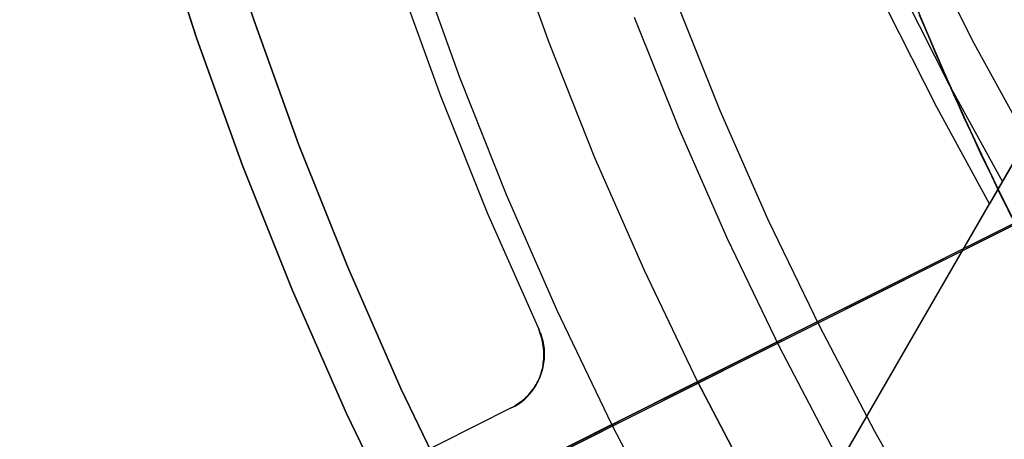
# Model space of a CAD drawing. Header units: millimetres. Extents: x 6049 to 7254, y -11340 to -10297.
# Tile 71 of 237: x 6587 to 6604, y -10708 to -10701. Entities that reach past the tile are written whole.
import ezdxf

# ---------------------------------------------------------------- set-up
doc = ezdxf.new("R2010")
doc.units = ezdxf.units.MM
doc.layers.add('color', color=7, linetype='Continuous')
doc.layers.add('luz', color=7, linetype='Continuous')

msp = doc.modelspace()

# ---------------------------------------------------------------- linework, layer by layer
at = {"color": 8, "true_color": 0x7f7f7f}
for p, q in [((6590.396, -10698.608, 231.716), (6591.071, -10700.712, 231.716)), ((6591.071, -10700.712, 259.6), (6590.396, -10698.608, 259.6)), ((6590.396, -10698.608, 231.716), (6591.071, -10700.712, 231.716)), ((6590.396, -10698.608, 245.658), (6591.071, -10700.712, 245.658)), ((6591.071, -10700.712, 259.6), (6590.396, -10698.608, 259.6)), ((6590.124, -10701.034, 259.6), (6589.438, -10698.898, 259.6)), ((6589.438, -10698.898, 231.716), (6590.124, -10701.034, 231.716)), ((6589.438, -10698.898, 245.658), (6590.124, -10701.034, 245.658)), ((6589.438, -10698.898, 231.716), (6590.124, -10701.034, 231.716)), ((6590.124, -10701.034, 259.6), (6589.438, -10698.898, 259.6)), ((6602.255, -10699.465, 53.618), (6603.081, -10701.102, 53.386)), ((6601.739, -10699.564, 64.091), (6602.435, -10701.262, 64.091)), ((6601.739, -10699.564, 64.091), (6602.435, -10701.262, 64.091)), ((6602.676, -10701.802, 56.887), (6601.85, -10700.165, 57.119)), ((6602.009, -10700.24, 65.596), (6602.741, -10701.959, 65.596)), ((6598.119, -10700.402, 212.03), (6598.852, -10702.238, 212.03)), ((6602.462, -10702.173, 58.745), (6601.636, -10700.537, 58.977)), ((6602.169, -10700.632, 67.1), (6602.91, -10702.333, 67.1)), ((6602.169, -10700.632, 67.1), (6602.91, -10702.333, 67.1)), ((6591.071, -10700.712, 231.716), (6591.819, -10702.791, 231.716)), ((6591.819, -10702.791, 259.6), (6591.071, -10700.712, 259.6)), ((6591.071, -10700.712, 231.716), (6591.819, -10702.791, 231.716)), ((6591.071, -10700.712, 245.658), (6591.819, -10702.791, 245.658)), ((6591.819, -10702.791, 259.6), (6591.071, -10700.712, 259.6)), ((6597.416, -10700.668, 211.366), (6598.159, -10702.528, 211.366)), ((6590.884, -10703.145, 259.6), (6590.124, -10701.034, 259.6)), ((6590.124, -10701.034, 231.716), (6590.884, -10703.145, 231.716)), ((6590.124, -10701.034, 245.658), (6590.884, -10703.145, 245.658)), ((6590.124, -10701.034, 231.716), (6590.884, -10703.145, 231.716)), ((6590.884, -10703.145, 259.6), (6590.124, -10701.034, 259.6)), ((6603.081, -10701.102, 53.386), (6603.963, -10702.71, 53.166)), ((6602.435, -10701.262, 64.091), (6603.189, -10702.936, 64.091)), ((6602.435, -10701.262, 64.091), (6603.189, -10702.936, 64.091)), ((6603.558, -10703.41, 56.667), (6602.676, -10701.802, 56.887)), ((6602.741, -10701.959, 65.596), (6603.533, -10703.651, 65.596)), ((6598.852, -10702.238, 212.03), (6599.647, -10704.047, 212.03)), ((6603.344, -10703.782, 58.525), (6602.462, -10702.173, 58.745)), ((6602.91, -10702.333, 67.1), (6603.709, -10704.008, 67.1)), ((6602.91, -10702.333, 67.1), (6603.709, -10704.008, 67.1)), ((6598.159, -10702.528, 211.366), (6598.965, -10704.361, 211.366)), ((6591.819, -10702.791, 231.716), (6592.638, -10704.843, 231.716)), ((6592.638, -10704.843, 259.6), (6591.819, -10702.791, 259.6)), ((6591.819, -10702.791, 231.716), (6592.638, -10704.843, 231.716)), ((6591.819, -10702.791, 245.658), (6592.638, -10704.843, 245.658)), ((6592.638, -10704.843, 259.6), (6591.819, -10702.791, 259.6)), ((6596.014, -10716.477, 49.496), (6603.963, -10702.71, 53.166)), ((6603.963, -10702.71, 53.166), (6603.344, -10703.782, 58.525)), ((6603.878, -10702.857, 53.898), (6594.973, -10718.28, 53.898)), ((6603.189, -10702.936, 64.091), (6604, -10704.583, 64.091)), ((6603.189, -10702.936, 64.091), (6604, -10704.583, 64.091)), ((6591.715, -10705.23, 259.6), (6590.884, -10703.145, 259.6)), ((6590.884, -10703.145, 231.716), (6591.715, -10705.23, 231.716)), ((6590.884, -10703.145, 245.658), (6591.715, -10705.23, 245.658)), ((6590.884, -10703.145, 231.716), (6591.715, -10705.23, 231.716)), ((6591.715, -10705.23, 259.6), (6590.884, -10703.145, 259.6)), ((6603.533, -10703.651, 65.596), (6604.383, -10705.314, 65.596)), ((6595.396, -10717.548, 54.855), (6603.344, -10703.782, 58.525)), ((6599.647, -10704.047, 212.03), (6600.505, -10705.828, 212.03)), ((6598.965, -10704.361, 211.366), (6599.834, -10706.166, 211.366)), ((6592.638, -10704.843, 231.716), (6593.527, -10706.865, 231.716)), ((6593.527, -10706.865, 259.6), (6592.638, -10704.843, 259.6)), ((6592.638, -10704.843, 231.716), (6593.527, -10706.865, 231.716)), ((6592.638, -10704.843, 245.658), (6593.527, -10706.865, 245.658)), ((6593.527, -10706.865, 259.6), (6592.638, -10704.843, 259.6)), ((6592.619, -10707.284, 259.6), (6591.715, -10705.23, 259.6)), ((6591.715, -10705.23, 231.716), (6592.619, -10707.284, 231.716)), ((6591.715, -10705.23, 245.658), (6592.619, -10707.284, 245.658)), ((6591.715, -10705.23, 231.716), (6592.619, -10707.284, 231.716)), ((6592.619, -10707.284, 259.6), (6591.715, -10705.23, 259.6)), ((6600.505, -10705.828, 212.03), (6601.424, -10707.578, 212.03)), ((6599.834, -10706.166, 211.366), (6600.765, -10707.939, 211.366)), ((6593.527, -10706.865, 231.716), (6594.486, -10708.856, 231.716)), ((6594.486, -10708.856, 259.6), (6593.527, -10706.865, 259.6)), ((6593.527, -10706.865, 231.716), (6594.486, -10708.856, 231.716)), ((6593.527, -10706.865, 245.658), (6594.486, -10708.856, 245.658)), ((6594.486, -10708.856, 259.6), (6593.527, -10706.865, 259.6)), ((6593.592, -10709.305, 259.6), (6592.619, -10707.284, 259.6)), ((6592.619, -10707.284, 231.716), (6593.592, -10709.305, 231.716)), ((6592.619, -10707.284, 245.658), (6593.592, -10709.305, 245.658)), ((6592.619, -10707.284, 231.716), (6593.592, -10709.305, 231.716)), ((6593.592, -10709.305, 259.6), (6592.619, -10707.284, 259.6)), ((6601.424, -10707.578, 212.03), (6602.402, -10709.296, 212.03))]:
    msp.add_line(p, q, dxfattribs=at)
at = {"layer": 'color', "color": 254, "true_color": 0xcad1ee}
for p, q in [((6598.474, -10706.751, 28.2), (6632.223, -10689.837, 28.2)), ((6586.397, -10712.804, 30.3), (6620.377, -10695.774, 30.3)), ((6596.003, -10701.109, 26.2), (6595.311, -10699.175, 26.2)), ((6596.003, -10701.109, 28.2), (6595.311, -10699.175, 28.2)), ((6596.003, -10701.109, 26.2), (6595.311, -10699.175, 26.2)), ((6596.003, -10701.109, 27.2), (6595.311, -10699.175, 27.2)), ((6596.003, -10701.109, 28.2), (6595.311, -10699.175, 28.2)), ((6594.506, -10701.675, 26.2), (6593.795, -10699.689, 26.2)), ((6594.506, -10701.675, 26.2), (6593.795, -10699.689, 26.2)), ((6593.468, -10699.996, 30.3), (6594.186, -10701.983, 30.3)), ((6593.468, -10699.996, 30.3), (6594.186, -10701.983, 30.3)), ((6593.468, -10699.996, 28.2), (6594.186, -10701.983, 28.2)), ((6593.468, -10699.996, 29.25), (6594.186, -10701.983, 29.25)), ((6593.468, -10699.996, 28.2), (6594.186, -10701.983, 28.2)), ((6596.762, -10703.018, 26.2), (6596.003, -10701.109, 26.2)), ((6596.762, -10703.018, 28.2), (6596.003, -10701.109, 28.2)), ((6596.762, -10703.018, 26.2), (6596.003, -10701.109, 26.2)), ((6596.762, -10703.018, 27.2), (6596.003, -10701.109, 27.2)), ((6596.762, -10703.018, 28.2), (6596.003, -10701.109, 28.2)), ((6595.285, -10703.635, 26.2), (6594.506, -10701.675, 26.2)), ((6595.285, -10703.635, 26.2), (6594.506, -10701.675, 26.2)), ((6594.186, -10701.983, 30.3), (6594.972, -10703.944, 30.3)), ((6594.186, -10701.983, 30.3), (6594.972, -10703.944, 30.3)), ((6594.186, -10701.983, 28.2), (6594.972, -10703.944, 28.2)), ((6594.186, -10701.983, 29.25), (6594.972, -10703.944, 29.25)), ((6594.186, -10701.983, 28.2), (6594.972, -10703.944, 28.2)), ((6597.586, -10704.899, 26.2), (6596.762, -10703.018, 26.2)), ((6597.586, -10704.899, 28.2), (6596.762, -10703.018, 28.2)), ((6597.586, -10704.899, 26.2), (6596.762, -10703.018, 26.2)), ((6597.586, -10704.899, 27.2), (6596.762, -10703.018, 27.2)), ((6597.586, -10704.899, 28.2), (6596.762, -10703.018, 28.2)), ((6596.131, -10705.567, 26.2), (6595.285, -10703.635, 26.2)), ((6596.131, -10705.567, 26.2), (6595.285, -10703.635, 26.2)), ((6594.972, -10703.944, 30.3), (6595.825, -10705.878, 30.3)), ((6594.972, -10703.944, 30.3), (6595.825, -10705.878, 30.3)), ((6594.972, -10703.944, 28.2), (6595.825, -10705.878, 28.2)), ((6594.972, -10703.944, 29.25), (6595.825, -10705.878, 29.25)), ((6594.972, -10703.944, 28.2), (6595.825, -10705.878, 28.2)), ((6598.474, -10706.751, 26.2), (6597.586, -10704.899, 26.2)), ((6598.474, -10706.751, 28.2), (6597.586, -10704.899, 28.2)), ((6598.474, -10706.751, 26.2), (6597.586, -10704.899, 26.2)), ((6598.474, -10706.751, 27.2), (6597.586, -10704.899, 27.2)), ((6598.474, -10706.751, 28.2), (6597.586, -10704.899, 28.2)), ((6597.043, -10707.468, 26.2), (6596.131, -10705.567, 26.2)), ((6597.043, -10707.468, 26.2), (6596.131, -10705.567, 26.2)), ((6595.825, -10705.878, 30.3), (6595.838, -10705.909, 30.3)), ((6595.825, -10705.878, 28.2), (6595.825, -10705.878, 30.3)), ((6595.838, -10705.911, 28.199), (6595.825, -10705.878, 28.2)), ((6595.825, -10705.878, 30.3), (6595.838, -10705.909, 30.3)), ((6595.825, -10705.878, 28.2), (6595.825, -10705.878, 30.3)), ((6595.838, -10705.911, 28.199), (6595.825, -10705.878, 28.2)), ((6595.838, -10705.909, 29.042), (6595.825, -10705.878, 29.042)), ((6595.838, -10705.909, 30.3), (6595.851, -10705.941, 30.3)), ((6595.838, -10705.909, 30.3), (6595.851, -10705.941, 30.3)), ((6595.851, -10705.941, 29.042), (6595.838, -10705.909, 29.042)), ((6595.85, -10705.946, 28.198), (6595.838, -10705.911, 28.199)), ((6595.85, -10705.946, 28.198), (6595.838, -10705.911, 28.199)), ((6595.861, -10705.98, 28.196), (6595.85, -10705.946, 28.198)), ((6595.861, -10705.98, 28.196), (6595.85, -10705.946, 28.198)), ((6595.851, -10705.941, 30.3), (6595.863, -10705.973, 30.3)), ((6595.851, -10705.941, 30.3), (6595.863, -10705.973, 30.3)), ((6595.863, -10705.973, 29.042), (6595.851, -10705.941, 29.042)), ((6595.872, -10706.015, 28.193), (6595.861, -10705.98, 28.196)), ((6595.872, -10706.015, 28.193), (6595.861, -10705.98, 28.196)), ((6595.863, -10705.973, 30.3), (6595.873, -10706.005, 30.3)), ((6595.863, -10705.973, 30.3), (6595.873, -10706.005, 30.3)), ((6595.873, -10706.005, 29.042), (6595.863, -10705.973, 29.042)), ((6595.88, -10706.051, 28.19), (6595.872, -10706.015, 28.193)), ((6595.88, -10706.051, 28.19), (6595.872, -10706.015, 28.193)), ((6595.873, -10706.005, 30.3), (6595.883, -10706.038, 30.3)), ((6595.873, -10706.005, 30.3), (6595.883, -10706.038, 30.3)), ((6595.883, -10706.038, 29.042), (6595.873, -10706.005, 29.042)), ((6595.888, -10706.086, 28.187), (6595.88, -10706.051, 28.19)), ((6595.888, -10706.086, 28.187), (6595.88, -10706.051, 28.19)), ((6595.883, -10706.038, 30.3), (6595.891, -10706.071, 30.3)), ((6595.883, -10706.038, 30.3), (6595.891, -10706.071, 30.3)), ((6595.891, -10706.071, 29.042), (6595.883, -10706.038, 29.042)), ((6595.891, -10706.071, 30.3), (6595.898, -10706.105, 30.3)), ((6595.891, -10706.071, 30.3), (6595.898, -10706.105, 30.3)), ((6595.898, -10706.105, 29.042), (6595.891, -10706.071, 29.042)), ((6595.895, -10706.122, 28.183), (6595.888, -10706.086, 28.187)), ((6595.895, -10706.122, 28.183), (6595.888, -10706.086, 28.187)), ((6595.9, -10706.158, 28.179), (6595.895, -10706.122, 28.183)), ((6595.9, -10706.158, 28.179), (6595.895, -10706.122, 28.183)), ((6595.898, -10706.105, 30.3), (6595.904, -10706.138, 30.3)), ((6595.898, -10706.105, 30.3), (6595.904, -10706.138, 30.3)), ((6595.904, -10706.138, 29.042), (6595.898, -10706.105, 29.042)), ((6595.905, -10706.194, 28.174), (6595.9, -10706.158, 28.179)), ((6595.905, -10706.194, 28.174), (6595.9, -10706.158, 28.179)), ((6595.904, -10706.138, 30.3), (6595.909, -10706.172, 30.3)), ((6595.904, -10706.138, 30.3), (6595.909, -10706.172, 30.3)), ((6595.909, -10706.172, 29.042), (6595.904, -10706.138, 29.042)), ((6595.908, -10706.23, 28.169), (6595.905, -10706.194, 28.174)), ((6595.908, -10706.23, 28.169), (6595.905, -10706.194, 28.174)), ((6595.91, -10706.265, 28.163), (6595.908, -10706.23, 28.169)), ((6595.91, -10706.265, 28.163), (6595.908, -10706.23, 28.169)), ((6595.909, -10706.172, 30.3), (6595.913, -10706.206, 30.3)), ((6595.909, -10706.172, 30.3), (6595.913, -10706.206, 30.3)), ((6595.913, -10706.206, 29.042), (6595.909, -10706.172, 29.042)), ((6595.913, -10706.206, 30.3), (6595.915, -10706.24, 30.3)), ((6595.913, -10706.206, 30.3), (6595.915, -10706.24, 30.3)), ((6595.915, -10706.24, 29.042), (6595.913, -10706.206, 29.042)), ((6595.915, -10706.24, 30.3), (6595.916, -10706.275, 30.3)), ((6595.915, -10706.24, 30.3), (6595.916, -10706.275, 30.3)), ((6595.916, -10706.275, 29.042), (6595.915, -10706.24, 29.042)), ((6595.905, -10706.409, 28.135), (6595.908, -10706.373, 28.143)), ((6595.905, -10706.409, 28.135), (6595.908, -10706.373, 28.143)), ((6595.908, -10706.373, 28.143), (6595.91, -10706.337, 28.15)), ((6595.908, -10706.373, 28.143), (6595.91, -10706.337, 28.15)), ((6595.91, -10706.301, 28.157), (6595.91, -10706.265, 28.163)), ((6595.91, -10706.301, 28.157), (6595.91, -10706.265, 28.163)), ((6595.91, -10706.337, 28.15), (6595.91, -10706.301, 28.157)), ((6595.91, -10706.337, 28.15), (6595.91, -10706.301, 28.157)), ((6595.913, -10706.377, 30.3), (6595.91, -10706.411, 30.3)), ((6595.913, -10706.377, 30.3), (6595.91, -10706.411, 30.3)), ((6595.91, -10706.411, 29.042), (6595.913, -10706.377, 29.042)), ((6595.916, -10706.343, 30.3), (6595.913, -10706.377, 30.3)), ((6595.916, -10706.343, 30.3), (6595.913, -10706.377, 30.3)), ((6595.913, -10706.377, 29.042), (6595.916, -10706.343, 29.042)), ((6595.916, -10706.275, 30.3), (6595.917, -10706.309, 30.3)), ((6595.916, -10706.275, 30.3), (6595.917, -10706.309, 30.3)), ((6595.917, -10706.309, 29.042), (6595.916, -10706.275, 29.042)), ((6595.917, -10706.309, 30.3), (6595.916, -10706.343, 30.3)), ((6595.917, -10706.309, 30.3), (6595.916, -10706.343, 30.3)), ((6595.916, -10706.343, 29.042), (6595.917, -10706.309, 29.042)), ((6595.873, -10706.583, 28.091), (6595.882, -10706.548, 28.101)), ((6595.873, -10706.583, 28.091), (6595.882, -10706.548, 28.101)), ((6595.885, -10706.545, 30.3), (6595.876, -10706.578, 30.3)), ((6595.885, -10706.545, 30.3), (6595.876, -10706.578, 30.3)), ((6595.876, -10706.578, 29.042), (6595.885, -10706.545, 29.042)), ((6595.882, -10706.548, 28.101), (6595.89, -10706.514, 28.11)), ((6595.882, -10706.548, 28.101), (6595.89, -10706.514, 28.11)), ((6595.893, -10706.512, 30.3), (6595.885, -10706.545, 30.3)), ((6595.893, -10706.512, 30.3), (6595.885, -10706.545, 30.3)), ((6595.885, -10706.545, 29.042), (6595.893, -10706.512, 29.042)), ((6595.89, -10706.514, 28.11), (6595.896, -10706.479, 28.119)), ((6595.89, -10706.514, 28.11), (6595.896, -10706.479, 28.119)), ((6595.9, -10706.479, 30.3), (6595.893, -10706.512, 30.3)), ((6595.9, -10706.479, 30.3), (6595.893, -10706.512, 30.3)), ((6595.893, -10706.512, 29.042), (6595.9, -10706.479, 29.042)), ((6595.896, -10706.479, 28.119), (6595.901, -10706.444, 28.127)), ((6595.896, -10706.479, 28.119), (6595.901, -10706.444, 28.127)), ((6595.906, -10706.445, 30.3), (6595.9, -10706.479, 30.3)), ((6595.906, -10706.445, 30.3), (6595.9, -10706.479, 30.3)), ((6595.9, -10706.479, 29.042), (6595.906, -10706.445, 29.042)), ((6595.901, -10706.444, 28.127), (6595.905, -10706.409, 28.135)), ((6595.901, -10706.444, 28.127), (6595.905, -10706.409, 28.135)), ((6595.91, -10706.411, 30.3), (6595.906, -10706.445, 30.3)), ((6595.91, -10706.411, 30.3), (6595.906, -10706.445, 30.3)), ((6595.906, -10706.445, 29.042), (6595.91, -10706.411, 29.042)), ((6595.813, -10706.746, 28.038), (6595.827, -10706.714, 28.05)), ((6595.813, -10706.746, 28.038), (6595.827, -10706.714, 28.05)), ((6595.829, -10706.707, 30.3), (6595.814, -10706.738, 30.3)), ((6595.829, -10706.707, 30.3), (6595.814, -10706.738, 30.3)), ((6595.814, -10706.738, 29.042), (6595.829, -10706.707, 29.042)), ((6595.827, -10706.714, 28.05), (6595.84, -10706.682, 28.06)), ((6595.827, -10706.714, 28.05), (6595.84, -10706.682, 28.06)), ((6595.842, -10706.675, 30.3), (6595.829, -10706.707, 30.3)), ((6595.842, -10706.675, 30.3), (6595.829, -10706.707, 30.3)), ((6595.829, -10706.707, 29.042), (6595.842, -10706.675, 29.042)), ((6595.84, -10706.682, 28.06), (6595.852, -10706.649, 28.071)), ((6595.84, -10706.682, 28.06), (6595.852, -10706.649, 28.071)), ((6595.855, -10706.643, 30.3), (6595.842, -10706.675, 30.3)), ((6595.855, -10706.643, 30.3), (6595.842, -10706.675, 30.3)), ((6595.842, -10706.675, 29.042), (6595.855, -10706.643, 29.042)), ((6595.852, -10706.649, 28.071), (6595.863, -10706.616, 28.081)), ((6595.852, -10706.649, 28.071), (6595.863, -10706.616, 28.081)), ((6595.866, -10706.611, 30.3), (6595.855, -10706.643, 30.3)), ((6595.866, -10706.611, 30.3), (6595.855, -10706.643, 30.3)), ((6595.855, -10706.643, 29.042), (6595.866, -10706.611, 29.042)), ((6595.863, -10706.616, 28.081), (6595.873, -10706.583, 28.091)), ((6595.863, -10706.616, 28.081), (6595.873, -10706.583, 28.091)), ((6595.876, -10706.578, 30.3), (6595.866, -10706.611, 30.3)), ((6595.876, -10706.578, 30.3), (6595.866, -10706.611, 30.3)), ((6595.866, -10706.611, 29.042), (6595.876, -10706.578, 29.042)), ((6595.705, -10706.921, 27.965), (6595.726, -10706.894, 27.978)), ((6595.705, -10706.921, 27.965), (6595.726, -10706.894, 27.978)), ((6595.726, -10706.884, 30.3), (6595.706, -10706.911, 30.3)), ((6595.726, -10706.884, 30.3), (6595.706, -10706.911, 30.3)), ((6595.706, -10706.911, 29.042), (6595.726, -10706.884, 29.042)), ((6595.746, -10706.856, 30.3), (6595.726, -10706.884, 30.3)), ((6595.746, -10706.856, 30.3), (6595.726, -10706.884, 30.3)), ((6595.726, -10706.884, 29.042), (6595.746, -10706.856, 29.042)), ((6595.726, -10706.894, 27.978), (6595.745, -10706.866, 27.99)), ((6595.726, -10706.894, 27.978), (6595.745, -10706.866, 27.99)), ((6595.745, -10706.866, 27.99), (6595.764, -10706.837, 28.003)), ((6595.745, -10706.866, 27.99), (6595.764, -10706.837, 28.003)), ((6595.764, -10706.827, 30.3), (6595.746, -10706.856, 30.3)), ((6595.764, -10706.827, 30.3), (6595.746, -10706.856, 30.3)), ((6595.746, -10706.856, 29.042), (6595.764, -10706.827, 29.042)), ((6595.782, -10706.798, 30.3), (6595.764, -10706.827, 30.3)), ((6595.782, -10706.798, 30.3), (6595.764, -10706.827, 30.3)), ((6595.764, -10706.827, 29.042), (6595.782, -10706.798, 29.042)), ((6595.764, -10706.837, 28.003), (6595.781, -10706.807, 28.015)), ((6595.764, -10706.837, 28.003), (6595.781, -10706.807, 28.015)), ((6595.781, -10706.807, 28.015), (6595.797, -10706.777, 28.027)), ((6595.781, -10706.807, 28.015), (6595.797, -10706.777, 28.027)), ((6595.799, -10706.768, 30.3), (6595.782, -10706.798, 30.3)), ((6595.799, -10706.768, 30.3), (6595.782, -10706.798, 30.3)), ((6595.782, -10706.798, 29.042), (6595.799, -10706.768, 29.042)), ((6595.797, -10706.777, 28.027), (6595.813, -10706.746, 28.038)), ((6595.797, -10706.777, 28.027), (6595.813, -10706.746, 28.038)), ((6595.814, -10706.738, 30.3), (6595.799, -10706.768, 30.3)), ((6595.814, -10706.738, 30.3), (6595.799, -10706.768, 30.3)), ((6595.799, -10706.768, 29.042), (6595.814, -10706.738, 29.042)), ((6597.043, -10707.468, 26.2), (6598.474, -10706.751, 26.2)), ((6599.426, -10708.571, 28.2), (6598.474, -10706.751, 28.2)), ((6598.474, -10706.751, 26.2), (6599.426, -10708.571, 26.2)), ((6598.474, -10706.751, 28.2), (6598.474, -10706.751, 26.2)), ((6599.426, -10708.571, 27.2), (6598.474, -10706.751, 27.2)), ((6598.474, -10706.751, 26.2), (6599.426, -10708.571, 26.2)), ((6598.474, -10706.751, 28.2), (6598.474, -10706.751, 26.2)), ((6599.426, -10708.571, 28.2), (6598.474, -10706.751, 28.2)), ((6595.564, -10707.059, 30.3), (6595.537, -10707.081, 30.3)), ((6595.564, -10707.059, 30.3), (6595.537, -10707.081, 30.3)), ((6595.537, -10707.081, 29.042), (6595.564, -10707.059, 29.042)), ((6595.59, -10707.036, 30.3), (6595.564, -10707.059, 30.3)), ((6595.59, -10707.036, 30.3), (6595.564, -10707.059, 30.3)), ((6595.564, -10707.059, 29.042), (6595.59, -10707.036, 29.042)), ((6595.564, -10707.067, 27.884), (6595.59, -10707.045, 27.898)), ((6595.564, -10707.067, 27.884), (6595.59, -10707.045, 27.898)), ((6595.614, -10707.013, 30.3), (6595.59, -10707.036, 30.3)), ((6595.614, -10707.013, 30.3), (6595.59, -10707.036, 30.3)), ((6595.59, -10707.036, 29.042), (6595.614, -10707.013, 29.042)), ((6595.59, -10707.045, 27.898), (6595.614, -10707.022, 27.911)), ((6595.59, -10707.045, 27.898), (6595.614, -10707.022, 27.911)), ((6595.639, -10706.989, 30.3), (6595.614, -10707.013, 30.3)), ((6595.639, -10706.989, 30.3), (6595.614, -10707.013, 30.3)), ((6595.614, -10707.013, 29.042), (6595.639, -10706.989, 29.042)), ((6595.614, -10707.022, 27.911), (6595.638, -10706.998, 27.925)), ((6595.614, -10707.022, 27.911), (6595.638, -10706.998, 27.925)), ((6595.638, -10706.998, 27.925), (6595.662, -10706.974, 27.938)), ((6595.638, -10706.998, 27.925), (6595.662, -10706.974, 27.938)), ((6595.662, -10706.964, 30.3), (6595.639, -10706.989, 30.3)), ((6595.662, -10706.964, 30.3), (6595.639, -10706.989, 30.3)), ((6595.639, -10706.989, 29.042), (6595.662, -10706.964, 29.042)), ((6595.684, -10706.938, 30.3), (6595.662, -10706.964, 30.3)), ((6595.684, -10706.938, 30.3), (6595.662, -10706.964, 30.3)), ((6595.662, -10706.964, 29.042), (6595.684, -10706.938, 29.042)), ((6595.662, -10706.974, 27.938), (6595.684, -10706.948, 27.952)), ((6595.662, -10706.974, 27.938), (6595.684, -10706.948, 27.952)), ((6595.706, -10706.911, 30.3), (6595.684, -10706.938, 30.3)), ((6595.706, -10706.911, 30.3), (6595.684, -10706.938, 30.3)), ((6595.684, -10706.938, 29.042), (6595.706, -10706.911, 29.042)), ((6595.684, -10706.948, 27.952), (6595.705, -10706.921, 27.965)), ((6595.684, -10706.948, 27.952), (6595.705, -10706.921, 27.965)), ((6595.365, -10707.191, 30.3), (6586.868, -10711.449, 30.3)), ((6595.365, -10707.191, 30.3), (6586.868, -10711.449, 30.3)), ((6595.365, -10707.191, 27.784), (6586.868, -10711.449, 23.733)), ((6595.365, -10707.191, 27.784), (6586.868, -10711.449, 23.733)), ((6595.395, -10707.175, 30.3), (6595.365, -10707.191, 30.3)), ((6595.395, -10707.175, 30.3), (6595.365, -10707.191, 30.3)), ((6595.365, -10707.191, 29.042), (6595.395, -10707.175, 29.042)), ((6595.365, -10707.191, 27.784), (6595.395, -10707.176, 27.798)), ((6595.365, -10707.191, 27.784), (6595.395, -10707.176, 27.798)), ((6595.365, -10707.191, 30.3), (6595.365, -10707.191, 27.784)), ((6595.365, -10707.191, 30.3), (6595.365, -10707.191, 27.784)), ((6595.425, -10707.158, 30.3), (6595.395, -10707.175, 30.3)), ((6595.425, -10707.158, 30.3), (6595.395, -10707.175, 30.3)), ((6595.395, -10707.175, 29.042), (6595.425, -10707.158, 29.042)), ((6595.395, -10707.176, 27.798), (6595.425, -10707.161, 27.813)), ((6595.395, -10707.176, 27.798), (6595.425, -10707.161, 27.813)), ((6595.454, -10707.14, 30.3), (6595.425, -10707.158, 30.3)), ((6595.454, -10707.14, 30.3), (6595.425, -10707.158, 30.3)), ((6595.425, -10707.158, 29.042), (6595.454, -10707.14, 29.042)), ((6595.425, -10707.161, 27.813), (6595.454, -10707.144, 27.827)), ((6595.425, -10707.161, 27.813), (6595.454, -10707.144, 27.827)), ((6595.482, -10707.121, 30.3), (6595.454, -10707.14, 30.3)), ((6595.482, -10707.121, 30.3), (6595.454, -10707.14, 30.3)), ((6595.454, -10707.14, 29.042), (6595.482, -10707.121, 29.042)), ((6595.454, -10707.144, 27.827), (6595.482, -10707.127, 27.841)), ((6595.454, -10707.144, 27.827), (6595.482, -10707.127, 27.841)), ((6595.51, -10707.101, 30.3), (6595.482, -10707.121, 30.3)), ((6595.51, -10707.101, 30.3), (6595.482, -10707.121, 30.3)), ((6595.482, -10707.121, 29.042), (6595.51, -10707.101, 29.042)), ((6595.482, -10707.127, 27.841), (6595.51, -10707.108, 27.855)), ((6595.482, -10707.127, 27.841), (6595.51, -10707.108, 27.855)), ((6595.537, -10707.081, 30.3), (6595.51, -10707.101, 30.3)), ((6595.537, -10707.081, 30.3), (6595.51, -10707.101, 30.3)), ((6595.51, -10707.101, 29.042), (6595.537, -10707.081, 29.042)), ((6595.51, -10707.108, 27.855), (6595.537, -10707.088, 27.87)), ((6595.51, -10707.108, 27.855), (6595.537, -10707.088, 27.87)), ((6595.537, -10707.088, 27.87), (6595.564, -10707.067, 27.884)), ((6595.537, -10707.088, 27.87), (6595.564, -10707.067, 27.884)), ((6597.043, -10707.468, 26.2), (6518.452, -10746.855, -11.269)), ((6597.043, -10707.468, 26.2), (6518.452, -10746.855, -11.269)), ((6598.021, -10709.337, 26.2), (6597.043, -10707.468, 26.2)), ((6598.021, -10709.337, 26.2), (6597.043, -10707.468, 26.2))]:
    msp.add_line(p, q, dxfattribs=at)
at = {"layer": 'luz', "color": 254, "true_color": 0xcad1ee}
for p, q in [((6517.768, -10747.275, -31.05), (6785.552, -10612.918, -31.05)), ((6785.552, -10612.918, -32.55), (6517.768, -10747.275, -32.55))]:
    msp.add_line(p, q, dxfattribs=at)

doc.saveas('drawing.dxf')
